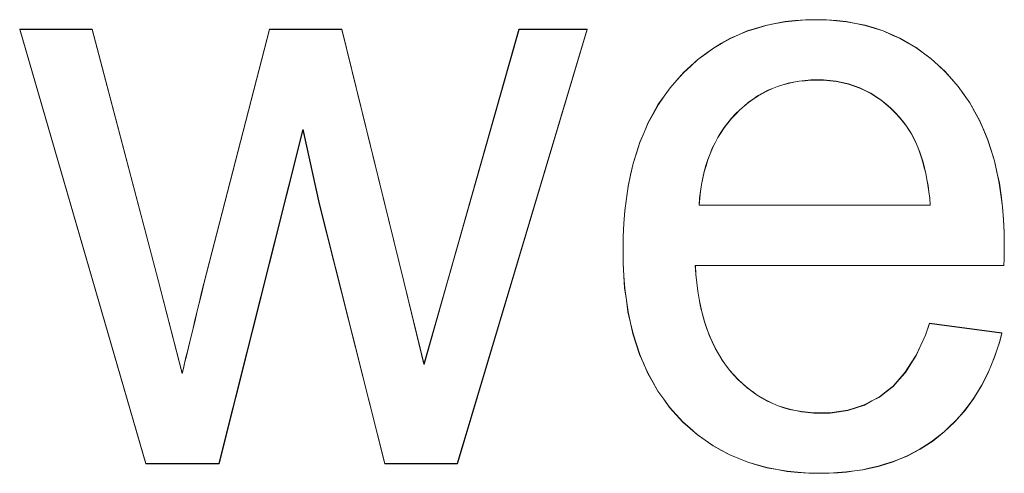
# Model space of a CAD drawing. Extents: x 229 to 926, y 37 to 878.
# Tile 98 of 163: x 343.61 to 347.72, y 799.49 to 801.38. Entities that reach past the tile are written whole.
import ezdxf
from ezdxf.lldxf.tags import DXFTag

# ---------------------------------------------------------------- set-up
doc = ezdxf.new("R2010")
doc.units = 0
doc.layers.get('0').update_dxf_attribs({"linetype": 'fein_strichliert', "lineweight": 13})
doc.layers.add('Beschriftung', color=7, linetype='Continuous', lineweight=25)
doc.layers.add('Beschriftung-A03CPAFWA9', color=7, linetype='Continuous', lineweight=25)
tags = doc.linetypes.add('fein_strichliert', pattern=[4, 1, -2, 1]).pattern_tags.tags
tags[8:9] = [DXFTag(74, 4), DXFTag(75, 0), DXFTag(340, '0'), DXFTag(46, 0.0), DXFTag(50, 0.0), DXFTag(44, 0.0), DXFTag(45, 0.0)]
tags[6:7] = [DXFTag(74, 4), DXFTag(75, 0), DXFTag(340, '0'), DXFTag(46, 0.0), DXFTag(50, 0.0), DXFTag(44, 0.0), DXFTag(45, 0.0)]
tags[4:5] = [DXFTag(74, 4), DXFTag(75, 0), DXFTag(340, '0'), DXFTag(46, 0.0), DXFTag(50, 0.0), DXFTag(44, 0.0), DXFTag(45, 0.0)]

# ---------------------------------------------------------------- blocks, each defined once
blk = doc.blocks.new('Referenz-A03CPAFUA9', base_point=(255.7277, 66.0323))
at = {"layer": 'Beschriftung', "color": 0, "lineweight": -2}
for p, q in [((344.1379, 799.5271), (343.6124, 801.3392)), ((343.6124, 801.3392), (343.9145, 801.3392)), ((343.9145, 801.3392), (344.1896, 800.2925)), ((344.3802, 800.278), (344.6543, 801.3392)), ((344.6543, 801.3392), (344.9557, 801.3392)), ((344.9557, 801.3392), (345.214, 800.2873)), ((345.3975, 800.292), (345.6946, 801.3392)), ((345.9788, 801.3392), (345.4374, 799.5271)), ((345.6946, 801.3392), (345.9788, 801.3392)), ((346.6464, 801.332), (346.6847, 801.3438)), ((346.6847, 801.3438), (346.7231, 801.3556)), ((346.7231, 801.3556), (346.7637, 801.3635)), ((346.7637, 801.3635), (346.8041, 801.3713)), ((346.8041, 801.3713), (346.8467, 801.3753)), ((346.8467, 801.3753), (346.8892, 801.3792)), ((346.8892, 801.3792), (346.9339, 801.3792)), ((346.9339, 801.3792), (346.9772, 801.3792)), ((346.9772, 801.3792), (347.0184, 801.3754)), ((347.0184, 801.3754), (347.0597, 801.3715)), ((347.0597, 801.3715), (347.0989, 801.3638)), ((347.0989, 801.3638), (347.1382, 801.356)), ((347.1382, 801.356), (347.1755, 801.3445)), ((347.1755, 801.3445), (347.2128, 801.3328)), ((346.5394, 801.2807), (346.5737, 801.3004)), ((346.5737, 801.3004), (346.61, 801.3162)), ((346.61, 801.3162), (346.6464, 801.332)), ((347.2128, 801.3328), (347.2482, 801.3174)), ((347.2482, 801.3174), (347.2835, 801.3019)), ((347.2835, 801.3019), (347.3168, 801.2826)), ((346.473, 801.2372), (346.5052, 801.261)), ((346.5052, 801.261), (346.5394, 801.2807)), ((347.3168, 801.2826), (347.3501, 801.2633)), ((347.3501, 801.2633), (347.3815, 801.2401)), ((346.4408, 801.2136), (346.473, 801.2372)), ((347.3815, 801.2401), (347.4129, 801.2169)), ((347.4129, 801.2169), (347.4422, 801.1898)), ((346.3807, 801.1585), (346.4107, 801.186)), ((346.4107, 801.186), (346.4408, 801.2136)), ((347.4422, 801.1898), (347.4716, 801.1628)), ((346.3526, 801.127), (346.3807, 801.1585)), ((347.4716, 801.1628), (347.4991, 801.132)), ((346.3001, 801.0607), (346.3246, 801.0954)), ((346.3246, 801.0954), (346.3526, 801.127)), ((346.7725, 801.101), (346.7514, 801.0922)), ((346.7947, 801.1077), (346.7725, 801.101)), ((346.817, 801.1143), (346.7947, 801.1077)), ((346.8402, 801.1188), (346.817, 801.1143)), ((346.8633, 801.1232), (346.8402, 801.1188)), ((346.8875, 801.1254), (346.8633, 801.1232)), ((346.9116, 801.1277), (346.8875, 801.1254)), ((346.9368, 801.1277), (346.9116, 801.1277)), ((346.9647, 801.1277), (346.9368, 801.1277)), ((346.9912, 801.1249), (346.9647, 801.1277)), ((347.0178, 801.1221), (346.9912, 801.1249)), ((347.043, 801.1166), (347.0178, 801.1221)), ((347.0682, 801.111), (347.043, 801.1166)), ((347.0922, 801.1026), (347.0682, 801.111)), ((347.1161, 801.0943), (347.0922, 801.1026)), ((347.1387, 801.0832), (347.1161, 801.0943)), ((347.4991, 801.132), (347.5264, 801.101)), ((347.5264, 801.101), (347.5504, 801.0669)), ((346.2756, 801.026), (346.3001, 801.0607)), ((346.6899, 801.061), (346.6708, 801.0477)), ((346.7101, 801.0721), (346.6899, 801.061)), ((346.7303, 801.0833), (346.7101, 801.0721)), ((346.7514, 801.0922), (346.7303, 801.0833)), ((347.1614, 801.0721), (347.1387, 801.0832)), ((347.1828, 801.0581), (347.1614, 801.0721)), ((347.2041, 801.0443), (347.1828, 801.0581)), ((347.5504, 801.0669), (347.5744, 801.0328)), ((346.2546, 800.988), (346.2756, 801.026)), ((346.6334, 801.019), (346.6152, 801.0034)), ((346.6516, 801.0344), (346.6334, 801.019)), ((346.6708, 801.0477), (346.6516, 801.0344)), ((347.2242, 801.0276), (347.2041, 801.0443)), ((347.2443, 801.0109), (347.2242, 801.0276)), ((347.263, 800.9914), (347.2443, 801.0109)), ((347.5744, 801.0328), (347.5949, 800.9957)), ((346.2336, 800.9501), (346.2546, 800.988)), ((346.598, 800.9857), (346.5809, 800.9679)), ((346.6152, 801.0034), (346.598, 800.9857)), ((347.2817, 800.972), (347.263, 800.9914)), ((347.2993, 800.9497), (347.2817, 800.972)), ((347.5949, 800.9957), (347.6156, 800.9585)), ((346.2161, 800.9089), (346.2336, 800.9501)), ((346.5504, 800.9293), (346.5371, 800.9086)), ((346.5657, 800.9486), (346.5504, 800.9293)), ((346.5809, 800.9679), (346.5657, 800.9486)), ((347.3106, 800.9354), (347.2993, 800.9497)), ((347.3209, 800.9192), (347.3106, 800.9354)), ((347.6156, 800.9585), (347.6326, 800.918)), ((344.7937, 800.9211), (344.4433, 799.5271)), ((344.8619, 800.6114), (344.7937, 800.9211)), ((346.1986, 800.8678), (346.2161, 800.9089)), ((346.5237, 800.8879), (346.5123, 800.8655)), ((346.5371, 800.9086), (346.5237, 800.8879)), ((347.3311, 800.9031), (347.3209, 800.9192)), ((347.3403, 800.8852), (347.3311, 800.9031)), ((347.6326, 800.918), (347.6497, 800.8777)), ((346.1846, 800.8235), (346.1986, 800.8678)), ((346.5123, 800.8655), (346.5009, 800.8434)), ((347.3494, 800.8672), (347.3403, 800.8852)), ((347.3574, 800.8475), (347.3494, 800.8672)), ((347.3655, 800.8278), (347.3574, 800.8475)), ((347.6497, 800.8777), (347.6635, 800.8342)), ((346.1705, 800.7792), (346.1846, 800.8235)), ((346.4915, 800.8196), (346.4819, 800.7958)), ((346.5009, 800.8434), (346.4915, 800.8196)), ((347.3723, 800.8063), (347.3655, 800.8278)), ((347.3793, 800.7848), (347.3723, 800.8063)), ((347.6635, 800.8342), (347.6771, 800.7908)), ((346.16, 800.7316), (346.1705, 800.7792)), ((346.4744, 800.7705), (346.4667, 800.7453)), ((346.4819, 800.7958), (346.4744, 800.7705)), ((347.385, 800.7615), (347.3793, 800.7848)), ((347.6771, 800.7908), (347.6875, 800.7441)), ((346.1496, 800.6841), (346.16, 800.7316)), ((346.4667, 800.7453), (346.4611, 800.7186)), ((347.3909, 800.7382), (347.385, 800.7615)), ((347.3955, 800.7131), (347.3909, 800.7382)), ((347.6875, 800.7441), (347.6977, 800.6974)), ((346.1426, 800.6335), (346.1496, 800.6841)), ((346.4554, 800.6918), (346.4517, 800.6636)), ((346.4611, 800.7186), (346.4554, 800.6918)), ((347.4002, 800.688), (347.3955, 800.7131)), ((347.4038, 800.6611), (347.4002, 800.688)), ((347.6977, 800.6974), (347.7045, 800.6477)), ((346.4517, 800.6636), (346.4479, 800.6354)), ((347.4074, 800.6343), (347.4038, 800.6611)), ((347.7045, 800.6477), (347.7114, 800.5978)), ((345.1351, 799.5271), (344.8619, 800.6114)), ((346.1356, 800.5828), (346.1426, 800.6335)), ((346.4479, 800.6354), (346.4462, 800.6056)), ((346.4462, 800.6056), (347.4097, 800.6056)), ((347.4097, 800.6056), (347.4074, 800.6343)), ((346.132, 800.5289), (346.1356, 800.5828)), ((347.7114, 800.5978), (347.7148, 800.5449)), ((346.1285, 800.475), (346.132, 800.5289)), ((347.7148, 800.5449), (347.7183, 800.492)), ((347.7183, 800.492), (347.7183, 800.436)), ((346.1285, 800.4178), (346.1285, 800.475)), ((347.7183, 800.436), (347.7183, 800.4223)), ((346.1285, 800.3626), (346.1285, 800.4178)), ((347.7178, 800.4018), (347.7175, 800.3813)), ((347.7183, 800.4223), (347.7178, 800.4018)), ((346.132, 800.3105), (346.1285, 800.3626)), ((347.7167, 800.3541), (346.4298, 800.3541)), ((346.4298, 800.3541), (346.4318, 800.3168)), ((347.7175, 800.3813), (347.7167, 800.3541)), ((346.4318, 800.3168), (346.4359, 800.2817)), ((344.1896, 800.2925), (344.2901, 799.9042)), ((344.3697, 800.235), (344.3802, 800.278)), ((345.214, 800.2873), (345.2983, 799.9418)), ((345.2983, 799.9418), (345.3975, 800.292)), ((346.1354, 800.2584), (346.132, 800.3105)), ((346.4359, 800.2817), (346.4399, 800.2465)), ((344.3605, 800.1968), (344.3697, 800.235)), ((346.1424, 800.2093), (346.1354, 800.2584)), ((346.4399, 800.2465), (346.446, 800.2136)), ((344.3512, 800.1586), (344.3605, 800.1968)), ((346.1493, 800.1603), (346.1424, 800.2093)), ((346.446, 800.2136), (346.452, 800.1807)), ((344.3432, 800.1254), (344.3512, 800.1586)), ((346.1597, 800.1143), (346.1493, 800.1603)), ((346.452, 800.1807), (346.46, 800.15)), ((346.46, 800.15), (346.4681, 800.1192)), ((344.3352, 800.0922), (344.3432, 800.1254)), ((346.1701, 800.0684), (346.1597, 800.1143)), ((346.4681, 800.1192), (346.4781, 800.0906)), ((347.3898, 800.0633), (347.4065, 800.1121)), ((347.4065, 800.1121), (347.7085, 800.0721)), ((344.3284, 800.0638), (344.3352, 800.0922)), ((346.184, 800.0255), (346.1701, 800.0684)), ((346.4781, 800.0906), (346.4882, 800.0621)), ((347.7085, 800.0721), (347.6995, 800.0373)), ((344.3158, 800.0122), (344.3215, 800.0356)), ((344.3215, 800.0356), (344.3284, 800.0638)), ((346.1978, 799.9826), (346.184, 800.0255)), ((346.4882, 800.0621), (346.5002, 800.0358)), ((346.5002, 800.0358), (346.5123, 800.0093)), ((347.3702, 800.021), (347.3898, 800.0633)), ((347.6995, 800.0373), (347.6887, 800.0044)), ((344.3058, 799.9704), (344.3102, 799.9888)), ((344.3102, 799.9888), (344.3158, 800.0122)), ((346.5123, 800.0093), (346.5264, 799.9852)), ((346.5264, 799.9852), (346.5405, 799.9609)), ((347.3507, 799.9789), (347.3702, 800.021)), ((347.6887, 800.0044), (347.6779, 799.9717)), ((344.2981, 799.9384), (344.3014, 799.9519)), ((344.3014, 799.9519), (344.3058, 799.9704)), ((346.2151, 799.9428), (346.1978, 799.9826)), ((346.2324, 799.9031), (346.2151, 799.9428)), ((346.5405, 799.9609), (346.5565, 799.9389)), ((347.3056, 799.9078), (347.3281, 799.9433)), ((347.3281, 799.9433), (347.3507, 799.9789)), ((347.6779, 799.9717), (347.6652, 799.9408)), ((344.2901, 799.9042), (344.295, 799.925)), ((344.295, 799.925), (344.2981, 799.9384)), ((346.2532, 799.8663), (346.2324, 799.9031)), ((346.5565, 799.9389), (346.5726, 799.917)), ((346.5726, 799.917), (346.5906, 799.8971)), ((347.28, 799.8789), (347.3056, 799.9078)), ((347.6525, 799.91), (347.6378, 799.881)), ((347.6652, 799.9408), (347.6525, 799.91)), ((346.274, 799.8296), (346.2532, 799.8663)), ((346.5906, 799.8971), (346.6088, 799.8773)), ((346.6088, 799.8773), (346.6279, 799.86)), ((347.2546, 799.8499), (347.28, 799.8789)), ((347.6378, 799.881), (347.6232, 799.8522)), ((346.2983, 799.7959), (346.274, 799.8296)), ((346.6279, 799.86), (346.6472, 799.8426)), ((346.6472, 799.8426), (346.6675, 799.8278)), ((346.6675, 799.8278), (346.6878, 799.8129)), ((347.1976, 799.8054), (347.2261, 799.8276)), ((347.2261, 799.8276), (347.2546, 799.8499)), ((347.6066, 799.8251), (347.59, 799.7982)), ((347.6232, 799.8522), (347.6066, 799.8251)), ((346.3225, 799.7623), (346.2983, 799.7959)), ((346.6878, 799.8129), (346.7092, 799.8005)), ((346.7092, 799.8005), (346.7306, 799.7881)), ((346.7306, 799.7881), (346.7532, 799.7782)), ((347.1348, 799.772), (347.1663, 799.7887)), ((347.1663, 799.7887), (347.1976, 799.8054)), ((347.59, 799.7982), (347.5717, 799.7732)), ((346.3502, 799.7317), (346.3225, 799.7623)), ((346.7532, 799.7782), (346.7758, 799.7683)), ((346.7758, 799.7683), (346.7994, 799.7609)), ((346.7994, 799.7609), (346.8231, 799.7535)), ((346.8231, 799.7535), (346.8478, 799.7485)), ((346.8478, 799.7485), (346.8726, 799.7435)), ((346.8726, 799.7435), (346.8985, 799.741)), ((346.8985, 799.741), (346.9244, 799.7386)), ((346.9244, 799.7386), (346.9514, 799.7386)), ((346.9514, 799.7386), (346.9916, 799.7386)), ((346.9916, 799.7386), (347.0289, 799.7441)), ((347.0289, 799.7441), (347.0662, 799.7497)), ((347.0662, 799.7497), (347.1005, 799.7609)), ((347.1005, 799.7609), (347.1348, 799.772)), ((347.5532, 799.7482), (347.5328, 799.725)), ((347.5717, 799.7732), (347.5532, 799.7482)), ((346.3779, 799.701), (346.3502, 799.7317)), ((346.408, 799.6743), (346.3779, 799.701)), ((347.5125, 799.702), (347.4902, 799.6809)), ((347.5328, 799.725), (347.5125, 799.702)), ((346.4382, 799.6476), (346.408, 799.6743)), ((347.468, 799.6598), (347.4439, 799.6406)), ((347.4902, 799.6809), (347.468, 799.6598)), ((346.4708, 799.6247), (346.4382, 799.6476)), ((346.5034, 799.6017), (346.4708, 799.6247)), ((347.4197, 799.6214), (347.3938, 799.6046)), ((347.4439, 799.6406), (347.4197, 799.6214)), ((346.5384, 799.5826), (346.5034, 799.6017)), ((346.5735, 799.5635), (346.5384, 799.5826)), ((347.3405, 799.5734), (347.313, 799.5591)), ((347.368, 799.5878), (347.3405, 799.5734)), ((347.3938, 799.6046), (347.368, 799.5878)), ((346.611, 799.5482), (346.5735, 799.5635)), ((346.6486, 799.5329), (346.611, 799.5482)), ((346.6884, 799.5215), (346.6486, 799.5329)), ((347.2546, 799.5351), (347.2238, 799.5255)), ((347.2838, 799.547), (347.2546, 799.5351)), ((347.313, 799.5591), (347.2838, 799.547)), ((344.4433, 799.5271), (344.1379, 799.5271)), ((345.4374, 799.5271), (345.1351, 799.5271)), ((346.7284, 799.51), (346.6884, 799.5215)), ((346.7708, 799.5024), (346.7284, 799.51)), ((346.8132, 799.4947), (346.7708, 799.5024)), ((346.8581, 799.4908), (346.8132, 799.4947)), ((347.0595, 799.4918), (347.0236, 799.4894)), ((347.0937, 799.4966), (347.0595, 799.4918)), ((347.1279, 799.5014), (347.0937, 799.4966)), ((347.1604, 799.5086), (347.1279, 799.5014)), ((347.1929, 799.5158), (347.1604, 799.5086)), ((347.2238, 799.5255), (347.1929, 799.5158)), ((346.903, 799.487), (346.8581, 799.4908)), ((346.9502, 799.487), (346.903, 799.487)), ((346.9877, 799.487), (346.9502, 799.487)), ((347.0236, 799.4894), (346.9877, 799.487))]:
    blk.add_line(p, q, dxfattribs=at)
blk = doc.blocks.new('Referenz-A03CPAG8A9', base_point=(281.5986, 66.0323))
at = {"layer": 'Beschriftung-A03CPAFWA9', "color": 0, "lineweight": -2}
for p, q in [((346.6468, 801.3312), (346.6851, 801.343)), ((346.6851, 801.343), (346.7236, 801.3548)), ((346.7236, 801.3548), (346.7641, 801.3627)), ((346.7641, 801.3627), (346.8046, 801.3705)), ((346.8046, 801.3705), (346.8471, 801.3745)), ((346.8471, 801.3745), (346.8896, 801.3784)), ((346.8896, 801.3784), (346.9343, 801.3784)), ((346.9343, 801.3784), (346.9776, 801.3784)), ((346.9776, 801.3784), (347.0188, 801.3746)), ((347.0188, 801.3746), (347.0601, 801.3707)), ((347.0601, 801.3707), (347.0994, 801.363)), ((347.0994, 801.363), (347.1386, 801.3552)), ((347.1386, 801.3552), (347.176, 801.3437)), ((347.176, 801.3437), (347.2132, 801.332)), ((344.1384, 799.5263), (343.6128, 801.3384)), ((343.6128, 801.3384), (343.9149, 801.3384)), ((343.9149, 801.3384), (344.1901, 800.2917)), ((344.3807, 800.2772), (344.6547, 801.3384)), ((344.6547, 801.3384), (344.9561, 801.3384)), ((344.9561, 801.3384), (345.2144, 800.2865)), ((345.3979, 800.2913), (345.695, 801.3384)), ((345.9792, 801.3384), (345.4379, 799.5263)), ((345.695, 801.3384), (345.9792, 801.3384)), ((346.5398, 801.2799), (346.5741, 801.2996)), ((346.5741, 801.2996), (346.6104, 801.3154)), ((346.6104, 801.3154), (346.6468, 801.3312)), ((347.2132, 801.332), (347.2486, 801.3166)), ((347.2486, 801.3166), (347.2839, 801.3011)), ((347.2839, 801.3011), (347.3172, 801.2818)), ((346.4734, 801.2364), (346.5056, 801.2602)), ((346.5056, 801.2602), (346.5398, 801.2799)), ((347.3172, 801.2818), (347.3505, 801.2625)), ((347.3505, 801.2625), (347.3819, 801.2393)), ((346.4412, 801.2128), (346.4734, 801.2364)), ((347.3819, 801.2393), (347.4133, 801.2161)), ((347.4133, 801.2161), (347.4426, 801.189)), ((346.3811, 801.1577), (346.4111, 801.1852)), ((346.4111, 801.1852), (346.4412, 801.2128)), ((347.4426, 801.189), (347.472, 801.162)), ((346.353, 801.1262), (346.3811, 801.1577)), ((347.472, 801.162), (347.4995, 801.1312)), ((346.3005, 801.0599), (346.3251, 801.0946)), ((346.3251, 801.0946), (346.353, 801.1262)), ((346.7729, 801.1002), (346.7518, 801.0914)), ((346.7952, 801.1069), (346.7729, 801.1002)), ((346.8174, 801.1135), (346.7952, 801.1069)), ((346.8406, 801.118), (346.8174, 801.1135)), ((346.8638, 801.1224), (346.8406, 801.118)), ((346.8879, 801.1246), (346.8638, 801.1224)), ((346.912, 801.1269), (346.8879, 801.1246)), ((346.9372, 801.1269), (346.912, 801.1269)), ((346.9651, 801.1269), (346.9372, 801.1269)), ((346.9916, 801.1241), (346.9651, 801.1269)), ((347.0182, 801.1213), (346.9916, 801.1241)), ((347.0434, 801.1158), (347.0182, 801.1213)), ((347.0687, 801.1102), (347.0434, 801.1158)), ((347.0926, 801.1018), (347.0687, 801.1102)), ((347.1165, 801.0935), (347.0926, 801.1018)), ((347.1391, 801.0824), (347.1165, 801.0935)), ((347.4995, 801.1312), (347.5268, 801.1002)), ((347.5268, 801.1002), (347.5508, 801.0661)), ((346.2761, 801.0252), (346.3005, 801.0599)), ((346.6903, 801.0602), (346.6712, 801.0469)), ((346.7105, 801.0713), (346.6903, 801.0602)), ((346.7307, 801.0825), (346.7105, 801.0713)), ((346.7518, 801.0914), (346.7307, 801.0825)), ((347.1618, 801.0713), (347.1391, 801.0824)), ((347.1832, 801.0573), (347.1618, 801.0713)), ((347.2045, 801.0435), (347.1832, 801.0573)), ((347.5508, 801.0661), (347.5748, 801.032)), ((346.255, 800.9872), (346.2761, 801.0252)), ((346.6338, 801.0182), (346.6156, 801.0026)), ((346.652, 801.0336), (346.6338, 801.0182)), ((346.6712, 801.0469), (346.652, 801.0336)), ((347.2246, 801.0268), (347.2045, 801.0435)), ((347.2447, 801.0101), (347.2246, 801.0268)), ((347.5748, 801.032), (347.5953, 800.9949)), ((346.234, 800.9493), (346.255, 800.9872)), ((346.5984, 800.9849), (346.5813, 800.9671)), ((346.6156, 801.0026), (346.5984, 800.9849)), ((347.2634, 800.9906), (347.2447, 801.0101)), ((347.2822, 800.9712), (347.2634, 800.9906)), ((347.2997, 800.9489), (347.2822, 800.9712)), ((347.5953, 800.9949), (347.616, 800.9577)), ((346.2165, 800.9081), (346.234, 800.9493)), ((346.5508, 800.9285), (346.5375, 800.9078)), ((346.5661, 800.9478), (346.5508, 800.9285)), ((346.5813, 800.9671), (346.5661, 800.9478)), ((347.311, 800.9346), (347.2997, 800.9489)), ((347.3213, 800.9184), (347.311, 800.9346)), ((347.616, 800.9577), (347.633, 800.9172)), ((344.7942, 800.9203), (344.4437, 799.5263)), ((344.8623, 800.6107), (344.7942, 800.9203)), ((346.199, 800.867), (346.2165, 800.9081)), ((346.5375, 800.9078), (346.5242, 800.8871)), ((347.3315, 800.9023), (347.3213, 800.9184)), ((347.3407, 800.8844), (347.3315, 800.9023)), ((347.633, 800.9172), (347.6501, 800.877)), ((346.185, 800.8227), (346.199, 800.867)), ((346.5127, 800.8647), (346.5013, 800.8426)), ((346.5242, 800.8871), (346.5127, 800.8647)), ((347.3498, 800.8665), (347.3407, 800.8844)), ((347.3578, 800.8467), (347.3498, 800.8665)), ((347.3659, 800.827), (347.3578, 800.8467)), ((347.6501, 800.877), (347.6639, 800.8334)), ((346.1709, 800.7784), (346.185, 800.8227)), ((346.4919, 800.8188), (346.4823, 800.795)), ((346.5013, 800.8426), (346.4919, 800.8188)), ((347.3727, 800.8055), (347.3659, 800.827)), ((347.3797, 800.7841), (347.3727, 800.8055)), ((347.6639, 800.8334), (347.6775, 800.79)), ((346.1604, 800.7308), (346.1709, 800.7784)), ((346.4748, 800.7697), (346.4672, 800.7445)), ((346.4823, 800.795), (346.4748, 800.7697)), ((347.3854, 800.7607), (347.3797, 800.7841)), ((347.6775, 800.79), (347.6879, 800.7433)), ((346.15, 800.6833), (346.1604, 800.7308)), ((346.4672, 800.7445), (346.4615, 800.7178)), ((347.3913, 800.7374), (347.3854, 800.7607)), ((347.3959, 800.7123), (347.3913, 800.7374)), ((347.6879, 800.7433), (347.6981, 800.6967)), ((346.143, 800.6327), (346.15, 800.6833)), ((346.4559, 800.691), (346.4521, 800.6628)), ((346.4615, 800.7178), (346.4559, 800.691)), ((347.4006, 800.6873), (347.3959, 800.7123)), ((347.4042, 800.6603), (347.4006, 800.6873)), ((347.6981, 800.6967), (347.7049, 800.6469)), ((346.4521, 800.6628), (346.4484, 800.6346)), ((347.4078, 800.6335), (347.4042, 800.6603)), ((347.7049, 800.6469), (347.7118, 800.597)), ((345.1355, 799.5263), (344.8623, 800.6107)), ((346.136, 800.582), (346.143, 800.6327)), ((346.4484, 800.6346), (346.4466, 800.6048)), ((346.4466, 800.6048), (347.4101, 800.6048)), ((347.4101, 800.6048), (347.4078, 800.6335)), ((346.1324, 800.5281), (346.136, 800.582)), ((347.7118, 800.597), (347.7152, 800.5441)), ((346.129, 800.4742), (346.1324, 800.5281)), ((347.7152, 800.5441), (347.7187, 800.4912)), ((347.7187, 800.4912), (347.7187, 800.4352)), ((346.129, 800.4171), (346.129, 800.4742)), ((346.129, 800.3618), (346.129, 800.4171)), ((347.7182, 800.4011), (347.7179, 800.3806)), ((347.7187, 800.4215), (347.7182, 800.4011)), ((347.7187, 800.4352), (347.7187, 800.4215)), ((346.1324, 800.3098), (346.129, 800.3618)), ((347.7179, 800.3806), (347.7171, 800.3533)), ((347.7171, 800.3533), (346.4302, 800.3533)), ((346.4302, 800.3533), (346.4322, 800.316)), ((346.4322, 800.316), (346.4363, 800.2809)), ((344.1901, 800.2917), (344.2906, 799.9034)), ((344.3702, 800.2342), (344.3807, 800.2772)), ((345.2144, 800.2865), (345.2987, 799.941)), ((345.2987, 799.941), (345.3979, 800.2913)), ((346.1359, 800.2576), (346.1324, 800.3098)), ((346.4363, 800.2809), (346.4404, 800.2457)), ((344.361, 800.196), (344.3702, 800.2342)), ((346.1428, 800.2086), (346.1359, 800.2576)), ((346.4404, 800.2457), (346.4464, 800.2128)), ((344.3517, 800.1578), (344.361, 800.196)), ((346.1497, 800.1595), (346.1428, 800.2086)), ((346.4464, 800.2128), (346.4524, 800.1799)), ((344.3436, 800.1246), (344.3517, 800.1578)), ((346.1601, 800.1135), (346.1497, 800.1595)), ((346.4524, 800.1799), (346.4604, 800.1492)), ((346.4604, 800.1492), (346.4685, 800.1184)), ((344.3356, 800.0914), (344.3436, 800.1246)), ((346.1705, 800.0676), (346.1601, 800.1135)), ((346.4685, 800.1184), (346.4785, 800.0898)), ((347.3902, 800.0625), (347.4069, 800.1113)), ((347.4069, 800.1113), (347.7089, 800.0713)), ((344.3288, 800.063), (344.3356, 800.0914)), ((346.1844, 800.0247), (346.1705, 800.0676)), ((346.4785, 800.0898), (346.4886, 800.0613)), ((347.7089, 800.0713), (347.6999, 800.0366)), ((344.3163, 800.0114), (344.322, 800.0348)), ((344.322, 800.0348), (344.3288, 800.063)), ((346.4886, 800.0613), (346.5007, 800.035)), ((346.5007, 800.035), (346.5127, 800.0085)), ((347.3706, 800.0203), (347.3902, 800.0625)), ((347.6999, 800.0366), (347.6891, 800.0037)), ((344.3062, 799.9696), (344.3107, 799.988)), ((344.3107, 799.988), (344.3163, 800.0114)), ((346.1982, 799.9818), (346.1844, 800.0247)), ((346.5127, 800.0085), (346.5268, 799.9844)), ((346.5268, 799.9844), (346.5409, 799.9601)), ((347.3511, 799.9781), (347.3706, 800.0203)), ((347.6891, 800.0037), (347.6783, 799.9709)), ((344.2986, 799.9376), (344.3018, 799.9511)), ((344.3018, 799.9511), (344.3062, 799.9696)), ((346.2156, 799.942), (346.1982, 799.9818)), ((346.5409, 799.9601), (346.5569, 799.9381)), ((347.3285, 799.9425), (347.3511, 799.9781)), ((347.6783, 799.9709), (347.6656, 799.94)), ((344.2906, 799.9034), (344.2954, 799.9242)), ((344.2954, 799.9242), (344.2986, 799.9376)), ((346.2328, 799.9023), (346.2156, 799.942)), ((346.2537, 799.8655), (346.2328, 799.9023)), ((346.5569, 799.9381), (346.573, 799.9162)), ((346.573, 799.9162), (346.5911, 799.8964)), ((347.2804, 799.8781), (347.306, 799.907)), ((347.306, 799.907), (347.3285, 799.9425)), ((347.6529, 799.9092), (347.6382, 799.8803)), ((347.6656, 799.94), (347.6529, 799.9092)), ((346.2744, 799.8288), (346.2537, 799.8655)), ((346.5911, 799.8964), (346.6092, 799.8765)), ((346.6092, 799.8765), (346.6283, 799.8592)), ((347.255, 799.8491), (347.2804, 799.8781)), ((347.6382, 799.8803), (347.6236, 799.8514)), ((346.2987, 799.7952), (346.2744, 799.8288)), ((346.6283, 799.8592), (346.6476, 799.8419)), ((346.6476, 799.8419), (346.6679, 799.827)), ((346.6679, 799.827), (346.6882, 799.8121)), ((347.198, 799.8046), (347.2265, 799.8268)), ((347.2265, 799.8268), (347.255, 799.8491)), ((347.607, 799.8243), (347.5904, 799.7974)), ((347.6236, 799.8514), (347.607, 799.8243)), ((346.3229, 799.7615), (346.2987, 799.7952)), ((346.6882, 799.8121), (346.7096, 799.7997)), ((346.7096, 799.7997), (346.731, 799.7874)), ((346.731, 799.7874), (346.7536, 799.7775)), ((347.1352, 799.7712), (347.1667, 799.788)), ((347.1667, 799.788), (347.198, 799.8046)), ((347.5904, 799.7974), (347.5721, 799.7724)), ((346.3506, 799.7309), (346.3229, 799.7615)), ((346.7536, 799.7775), (346.7762, 799.7675)), ((346.7762, 799.7675), (346.7998, 799.7601)), ((346.7998, 799.7601), (346.8235, 799.7527)), ((346.8235, 799.7527), (346.8483, 799.7477)), ((346.8483, 799.7477), (346.873, 799.7427)), ((346.873, 799.7427), (346.8989, 799.7402)), ((346.8989, 799.7402), (346.9249, 799.7378)), ((346.9249, 799.7378), (346.9518, 799.7378)), ((346.9518, 799.7378), (346.9921, 799.7378)), ((346.9921, 799.7378), (347.0293, 799.7433)), ((347.0293, 799.7433), (347.0666, 799.749)), ((347.0666, 799.749), (347.1009, 799.7601)), ((347.1009, 799.7601), (347.1352, 799.7712)), ((347.5536, 799.7474), (347.5332, 799.7242)), ((347.5721, 799.7724), (347.5536, 799.7474)), ((346.3783, 799.7003), (346.3506, 799.7309)), ((346.4084, 799.6735), (346.3783, 799.7003)), ((347.5129, 799.7012), (347.4906, 799.6801)), ((347.5332, 799.7242), (347.5129, 799.7012)), ((346.4386, 799.6468), (346.4084, 799.6735)), ((347.4684, 799.659), (347.4443, 799.6398)), ((347.4906, 799.6801), (347.4684, 799.659)), ((346.4712, 799.6239), (346.4386, 799.6468)), ((346.5038, 799.6009), (346.4712, 799.6239)), ((347.4201, 799.6206), (347.3942, 799.6038)), ((347.4443, 799.6398), (347.4201, 799.6206)), ((346.5388, 799.5818), (346.5038, 799.6009)), ((346.5739, 799.5627), (346.5388, 799.5818)), ((347.3684, 799.587), (347.3409, 799.5726)), ((347.3942, 799.6038), (347.3684, 799.587)), ((346.6114, 799.5474), (346.5739, 799.5627)), ((346.649, 799.5322), (346.6114, 799.5474)), ((346.6888, 799.5207), (346.649, 799.5322)), ((347.2551, 799.5343), (347.2242, 799.5247)), ((347.2842, 799.5463), (347.2551, 799.5343)), ((347.3134, 799.5583), (347.2842, 799.5463)), ((347.3409, 799.5726), (347.3134, 799.5583)), ((344.4437, 799.5263), (344.1384, 799.5263)), ((345.4379, 799.5263), (345.1355, 799.5263)), ((346.7288, 799.5092), (346.6888, 799.5207)), ((346.7712, 799.5016), (346.7288, 799.5092)), ((346.8136, 799.494), (346.7712, 799.5016)), ((346.8585, 799.4901), (346.8136, 799.494)), ((347.0941, 799.4959), (347.0599, 799.491)), ((347.1283, 799.5006), (347.0941, 799.4959)), ((347.1608, 799.5078), (347.1283, 799.5006)), ((347.1933, 799.515), (347.1608, 799.5078)), ((347.2242, 799.5247), (347.1933, 799.515)), ((346.9034, 799.4862), (346.8585, 799.4901)), ((346.9506, 799.4862), (346.9034, 799.4862)), ((346.9881, 799.4862), (346.9506, 799.4862)), ((347.024, 799.4886), (346.9881, 799.4862)), ((347.0599, 799.491), (347.024, 799.4886))]:
    blk.add_line(p, q, dxfattribs=at)

msp = doc.modelspace()

# ---------------------------------------------------------------- block references
at = {"color": 251, "lineweight": 13, "ltscale": 0.13, "true_color": 0x606060}
for name, p in [('Referenz-A03CPAFUA9', (255.7277, 66.0323)), ('Referenz-A03CPAG8A9', (281.5986, 66.0323))]:
    msp.add_blockref(name, p, dxfattribs=at)

doc.saveas('drawing.dxf')
